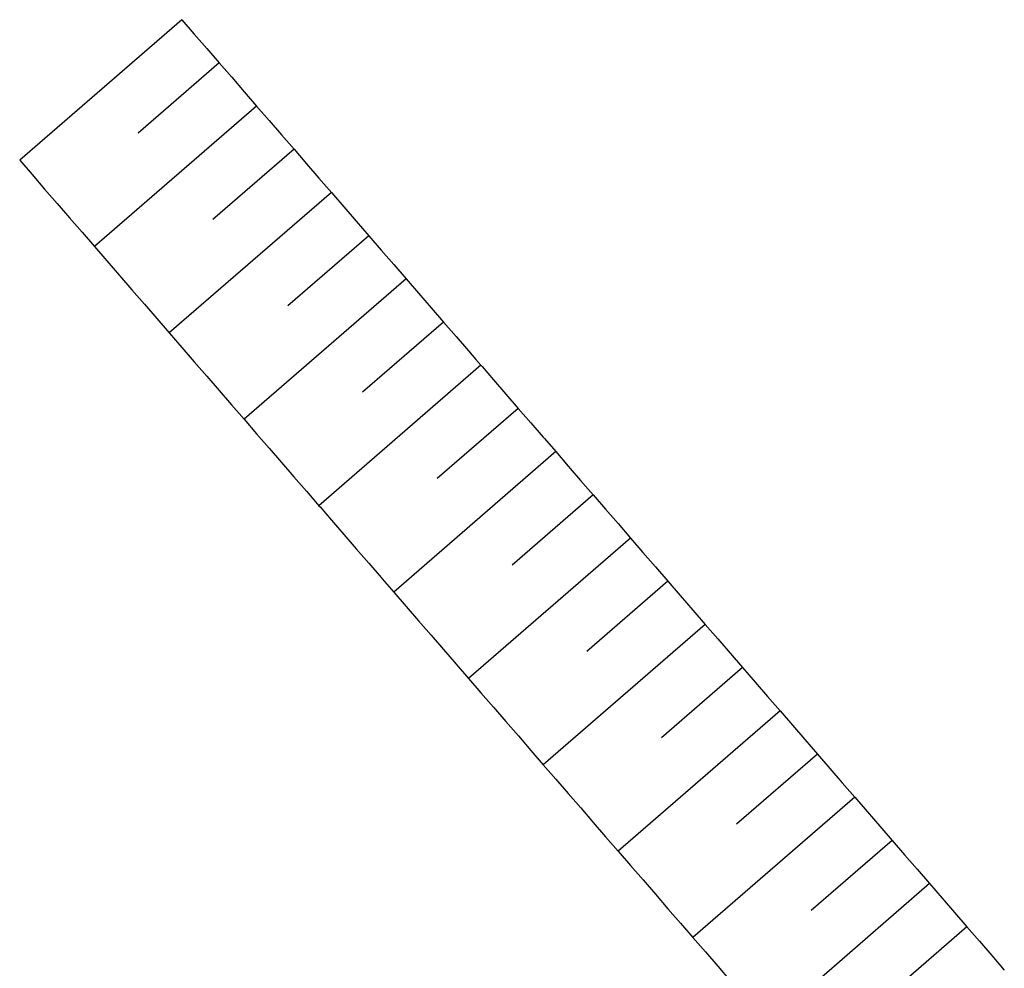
# Model space of a CAD drawing. Header units: metres. Extents: x 4434103 to 4434519, y 5475292 to 5475603.
# Tile 7 of 9: x 4434260 to 4434312, y 5475468 to 5475518. Entities that reach past the tile are written whole.
import ezdxf

# ---------------------------------------------------------------- set-up
doc = ezdxf.new("R2010")
doc.units = ezdxf.units.M
doc.layers.add('GTU_Planung_Dritter', color=191, linetype='Continuous')

msp = doc.modelspace()

# ---------------------------------------------------------------- linework, layer by layer
at = {"layer": 'GTU_Planung_Dritter'}
for p, q in [((4434268.669, 5475518.123), (4434260.151, 5475510.745)), ((4434270.632, 5475515.855), (4434266.374, 5475512.166)), ((4434272.596, 5475513.587), (4434264.079, 5475506.21)), ((4434274.559, 5475511.318), (4434270.301, 5475507.63)), ((4434276.522, 5475509.05), (4434268.008, 5475501.674)), ((4434278.486, 5475506.782), (4434274.229, 5475503.094)), ((4434280.449, 5475504.514), (4434271.937, 5475497.139)), ((4434282.413, 5475502.246), (4434278.157, 5475498.559)), ((4434284.376, 5475499.977), (4434275.865, 5475492.604)), ((4434286.34, 5475497.709), (4434282.085, 5475494.023)), ((4434288.303, 5475495.441), (4434279.794, 5475488.069)), ((4434290.267, 5475493.173), (4434286.012, 5475489.487)), ((4434292.23, 5475490.904), (4434283.722, 5475483.534)), ((4434294.193, 5475488.636), (4434289.94, 5475484.952)), ((4434296.157, 5475486.368), (4434287.651, 5475478.999)), ((4434298.12, 5475484.1), (4434293.868, 5475480.416)), ((4434300.084, 5475481.831), (4434291.579, 5475474.464)), ((4434302.047, 5475479.563), (4434297.795, 5475475.88)), ((4434304.011, 5475477.295), (4434295.508, 5475469.929)), ((4434305.974, 5475475.027), (4434301.723, 5475471.344)), ((4434307.938, 5475472.759), (4434299.436, 5475465.394)), ((4434309.901, 5475470.49), (4434305.651, 5475466.809))]:
    msp.add_line(p, q, dxfattribs=at)
at = {"layer": 'GTU_Planung_Dritter', "flags": 128}
for points in [[(4434268.669, 5475518.123), (4434268.669, 5475518.123), (4434269.323, 5475517.367), (4434269.978, 5475516.611), (4434270.632, 5475515.855), (4434271.287, 5475515.099), (4434271.941, 5475514.343), (4434272.596, 5475513.587), (4434273.25, 5475512.831), (4434273.904, 5475512.075), (4434274.559, 5475511.318), (4434275.213, 5475510.562), (4434275.868, 5475509.806), (4434276.522, 5475509.05), (4434277.177, 5475508.294), (4434277.831, 5475507.538), (4434278.486, 5475506.782), (4434279.14, 5475506.026), (4434279.795, 5475505.27), (4434280.449, 5475504.514), (4434281.104, 5475503.758), (4434281.758, 5475503.002), (4434282.413, 5475502.246), (4434283.067, 5475501.489), (4434283.722, 5475500.733), (4434284.108, 5475500.287), (4434284.376, 5475499.977), (4434284.435, 5475499.91), (4434285.031, 5475499.221), (4434285.685, 5475498.465), (4434286.34, 5475497.709), (4434286.994, 5475496.953), (4434287.649, 5475496.197), (4434287.707, 5475496.129), (4434288.303, 5475495.441), (4434288.958, 5475494.685), (4434289.612, 5475493.929), (4434290.267, 5475493.173), (4434290.921, 5475492.417), (4434291.576, 5475491.66), (4434292.23, 5475490.904), (4434292.884, 5475490.148), (4434293.539, 5475489.392), (4434294.193, 5475488.636), (4434294.848, 5475487.88), (4434295.502, 5475487.124), (4434296.157, 5475486.368), (4434296.811, 5475485.612), (4434297.466, 5475484.856), (4434298.12, 5475484.1), (4434298.775, 5475483.344), (4434299.429, 5475482.588), (4434300.084, 5475481.831), (4434300.738, 5475481.075), (4434301.393, 5475480.319), (4434302.047, 5475479.563), (4434302.702, 5475478.807), (4434303.356, 5475478.051), (4434304.011, 5475477.295), (4434304.665, 5475476.539), (4434305.32, 5475475.783), (4434305.974, 5475475.027), (4434306.629, 5475474.271), (4434307.283, 5475473.515), (4434307.938, 5475472.759), (4434308.592, 5475472.002), (4434309.247, 5475471.246), (4434309.901, 5475470.49), (4434310.556, 5475469.734), (4434311.21, 5475468.978), (4434311.864, 5475468.222)], [(4434260.151, 5475510.745), (4434260.151, 5475510.745), (4434260.151, 5475510.744), (4434260.151, 5475510.744), (4434260.806, 5475509.989), (4434260.806, 5475509.989), (4434261.46, 5475509.233), (4434261.46, 5475509.233), (4434262.115, 5475508.477), (4434262.115, 5475508.477), (4434262.77, 5475507.721), (4434262.77, 5475507.721), (4434263.425, 5475506.965), (4434263.425, 5475506.965), (4434264.079, 5475506.21), (4434264.079, 5475506.21), (4434264.734, 5475505.454), (4434264.734, 5475505.454), (4434265.389, 5475504.698), (4434265.389, 5475504.698), (4434266.044, 5475503.942), (4434266.044, 5475503.942), (4434266.699, 5475503.186), (4434266.699, 5475503.186), (4434267.353, 5475502.43), (4434267.353, 5475502.43), (4434268.008, 5475501.674), (4434268.008, 5475501.674), (4434268.663, 5475500.919), (4434268.663, 5475500.919), (4434269.318, 5475500.163), (4434269.318, 5475500.163), (4434269.972, 5475499.407), (4434269.972, 5475499.407), (4434270.627, 5475498.651), (4434270.627, 5475498.651), (4434271.282, 5475497.895), (4434271.282, 5475497.895), (4434271.937, 5475497.139), (4434271.937, 5475497.139), (4434272.591, 5475496.384), (4434272.591, 5475496.384), (4434273.246, 5475495.628), (4434273.246, 5475495.628), (4434273.901, 5475494.872), (4434273.901, 5475494.872), (4434274.556, 5475494.116), (4434274.556, 5475494.116), (4434275.21, 5475493.36), (4434275.21, 5475493.36), (4434275.597, 5475492.914), (4434275.597, 5475492.914), (4434275.865, 5475492.604), (4434275.865, 5475492.604), (4434275.924, 5475492.537), (4434275.924, 5475492.537), (4434276.52, 5475491.849), (4434276.52, 5475491.849), (4434277.175, 5475491.093), (4434277.175, 5475491.093), (4434277.829, 5475490.337), (4434277.829, 5475490.337), (4434278.484, 5475489.581), (4434278.484, 5475489.581), (4434279.139, 5475488.825), (4434279.139, 5475488.825), (4434279.197, 5475488.758), (4434279.197, 5475488.758), (4434279.794, 5475488.069), (4434279.794, 5475488.069), (4434280.448, 5475487.314), (4434280.448, 5475487.314), (4434281.103, 5475486.558), (4434281.103, 5475486.558), (4434281.758, 5475485.802), (4434281.758, 5475485.802), (4434282.413, 5475485.046), (4434282.413, 5475485.046), (4434283.067, 5475484.29), (4434283.067, 5475484.29), (4434283.722, 5475483.534), (4434283.722, 5475483.534), (4434284.377, 5475482.779), (4434284.377, 5475482.779), (4434285.032, 5475482.023), (4434285.032, 5475482.023), (4434285.687, 5475481.267), (4434285.687, 5475481.267), (4434286.341, 5475480.511), (4434286.341, 5475480.511), (4434286.996, 5475479.755), (4434286.996, 5475479.755), (4434287.651, 5475478.999), (4434287.651, 5475478.999), (4434288.306, 5475478.244), (4434288.306, 5475478.244), (4434288.96, 5475477.488), (4434288.96, 5475477.488), (4434289.615, 5475476.732), (4434289.615, 5475476.732), (4434290.27, 5475475.976), (4434290.27, 5475475.976), (4434290.925, 5475475.22), (4434290.925, 5475475.22), (4434291.579, 5475474.464), (4434291.579, 5475474.464), (4434292.234, 5475473.708), (4434292.234, 5475473.708), (4434292.889, 5475472.953), (4434292.889, 5475472.953), (4434293.544, 5475472.197), (4434293.544, 5475472.197), (4434294.198, 5475471.441), (4434294.198, 5475471.441), (4434294.853, 5475470.685), (4434294.853, 5475470.685), (4434295.508, 5475469.929), (4434295.508, 5475469.929), (4434296.163, 5475469.173), (4434296.163, 5475469.173), (4434296.817, 5475468.418), (4434296.817, 5475468.418), (4434297.472, 5475467.662)]]:
    msp.add_lwpolyline(points, dxfattribs=at)

doc.saveas('drawing.dxf')
